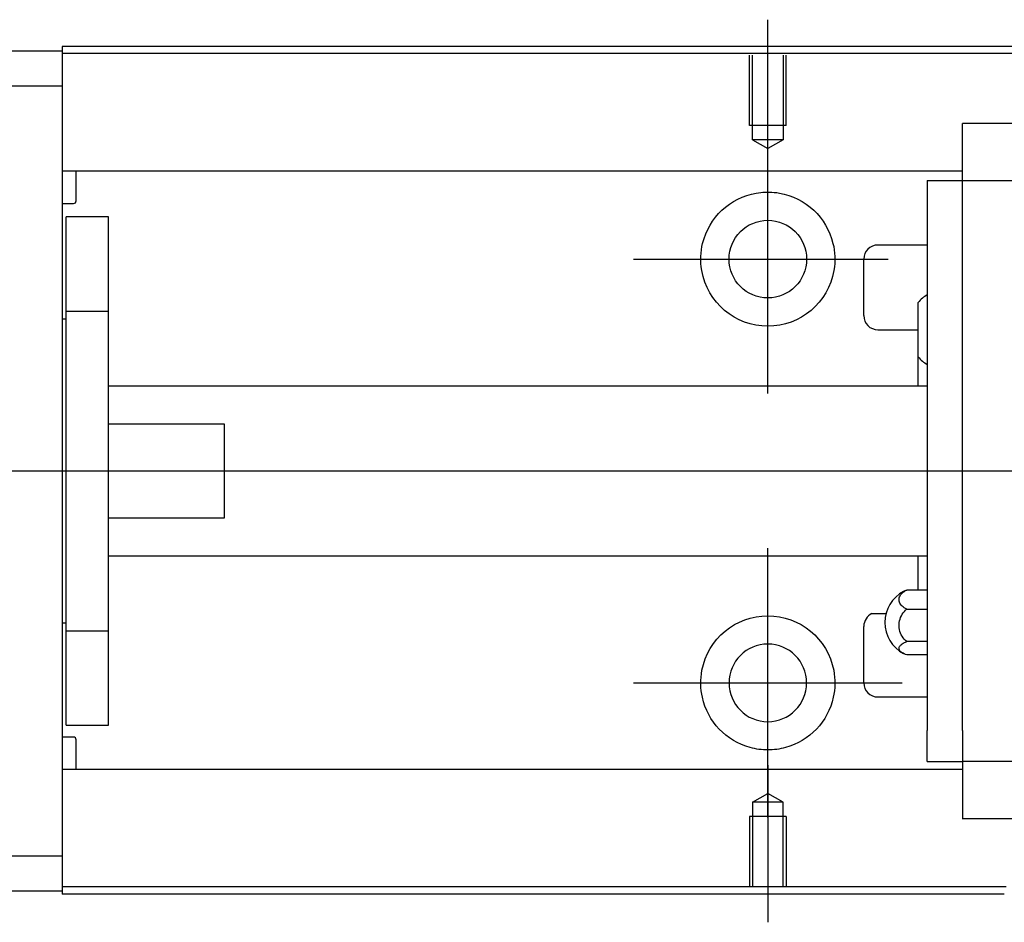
# Model space of a CAD drawing. Header units: millimetres. Extents: x -212 to 3135, y -1694 to 860.
# Tile 145 of 256: x -22 to 48, y -1035 to -971. Entities that reach past the tile are written whole.
import ezdxf
from ezdxf.lldxf.tags import DXFTag

# ---------------------------------------------------------------- set-up
doc = ezdxf.new("R2010")
doc.units = ezdxf.units.MM
doc.layers.get('0').update_dxf_attribs({"linetype": 'CONTINUOUS'})
tags = doc.linetypes.add('DASHED', pattern=[25.72, 12.86, -12.86]).pattern_tags.tags
tags[6:7] = [DXFTag(74, 4), DXFTag(75, 0), DXFTag(340, '0'), DXFTag(46, 0.0), DXFTag(50, 0.0), DXFTag(44, 0.0), DXFTag(45, 0.0)]
tags[4:5] = [DXFTag(74, 4), DXFTag(75, 0), DXFTag(340, '0'), DXFTag(46, 0.0), DXFTag(50, 0.0), DXFTag(44, 0.0), DXFTag(45, 0.0)]

msp = doc.modelspace()

# ---------------------------------------------------------------- linework, layer by layer
for p, q in [((31.129, -982.362), (31.129, -971.242)), ((31.129, -997.718), (31.129, -978.668)), ((21.604, -988.193), (39.654, -988.193)), ((-82.871, -1003.193), (55.561, -1003.193)), ((31.129, -1027.718), (31.129, -1008.668)), ((38.507, -1013.285), (39.507, -1013.285)), ((21.604, -1018.193), (40.654, -1018.193)), ((31.129, -1024.025), (31.129, -1035.145))]:
    msp.add_line(p, q)
at = {"linetype": 'Continuous'}
for p, q in [((-77.871, -973.443), (-18.871, -973.443)), ((63.265, -973.145), (-18.871, -973.145)), ((-18.871, -973.145), (-18.871, -973.443)), ((-18.871, -973.443), (-18.871, -975.943)), ((63.137, -973.645), (-18.871, -973.645)), ((-18.871, -975.943), (-77.871, -975.943)), ((-18.871, -975.943), (-18.871, -1030.443)), ((44.926, -978.585), (44.926, -978.584)), ((113.926, -978.584), (44.926, -978.584)), ((44.926, -978.715), (44.926, -978.585)), ((44.926, -982.291), (44.926, -978.715)), ((44.926, -981.972), (-18.871, -981.972)), ((-17.871, -984.057), (-17.871, -981.973)), ((42.426, -982.621), (42.426, -984.821)), ((42.426, -982.621), (44.926, -982.621)), ((44.926, -982.621), (44.926, -982.291)), ((44.926, -983.621), (44.926, -982.621)), ((44.926, -982.621), (113.926, -982.621)), ((44.926, -984.821), (44.926, -983.621)), ((-18.871, -984.257), (-18.071, -984.257)), ((42.426, -984.821), (42.426, -1021.566)), ((44.926, -985.299), (44.926, -984.821)), ((44.926, -985.299), (44.926, -984.862)), ((-15.571, -985.193), (-18.571, -985.193)), ((-15.571, -985.193), (-18.571, -985.193)), ((-18.571, -991.88), (-18.571, -985.193)), ((-18.571, -991.88), (-18.571, -985.193)), ((-15.571, -991.88), (-15.571, -985.193)), ((-15.571, -991.88), (-15.571, -985.193)), ((44.926, -1021.088), (44.926, -985.299)), ((42.426, -987.193), (38.926, -987.193)), ((37.926, -992.193), (37.926, -988.193)), ((-18.571, -1014.507), (-18.571, -991.88)), ((-18.571, -991.88), (-15.571, -991.88)), ((-18.571, -1014.507), (-18.571, -991.88)), ((-15.571, -1014.507), (-15.571, -991.88)), ((-15.571, -1014.507), (-15.571, -991.88)), ((41.776, -995.112), (41.776, -991.262)), ((-18.571, -992.443), (-18.871, -992.443)), ((-18.571, -992.443), (-18.871, -992.443)), ((38.926, -993.193), (41.776, -993.193)), ((41.776, -997.193), (41.776, -995.112)), ((42.426, -997.193), (-15.57, -997.193)), ((-7.371, -999.877), (-15.571, -999.877)), ((-7.371, -1006.51), (-7.371, -999.877)), ((-15.571, -1006.51), (-7.371, -1006.51)), ((-15.57, -1009.193), (42.426, -1009.193)), ((41.776, -1011.618), (41.776, -1009.193)), ((42.426, -1011.621), (40.969, -1011.621)), ((40.969, -1012.975), (42.426, -1012.975)), ((-18.871, -1013.943), (-18.571, -1013.943)), ((-18.871, -1013.943), (-18.571, -1013.943)), ((37.926, -1018.193), (37.926, -1014.193)), ((-18.571, -1014.507), (-15.571, -1014.507)), ((-18.571, -1021.193), (-18.571, -1014.507)), ((-18.571, -1021.193), (-18.571, -1014.507)), ((-15.571, -1021.193), (-15.571, -1014.507)), ((-15.571, -1021.193), (-15.571, -1014.507)), ((42.426, -1015.272), (40.969, -1015.272)), ((42.426, -1016.215), (40.969, -1016.215)), ((38.926, -1019.193), (42.426, -1019.193)), ((44.926, -1021.566), (44.926, -1021.087)), ((44.926, -1021.525), (44.926, -1021.088)), ((-18.571, -1021.193), (-15.571, -1021.193)), ((-18.571, -1021.193), (-15.571, -1021.193)), ((42.426, -1023.766), (42.426, -1021.566)), ((44.926, -1021.566), (44.926, -1022.766)), ((-18.071, -1022.034), (-18.871, -1022.034)), ((-17.871, -1024.318), (-17.871, -1022.234)), ((44.926, -1022.766), (44.926, -1023.766)), ((42.426, -1023.766), (44.926, -1023.766)), ((113.926, -1023.766), (44.926, -1023.766)), ((44.926, -1023.766), (44.926, -1027.672)), ((44.926, -1024.318), (-18.871, -1024.318)), ((44.926, -1027.672), (44.926, -1027.802)), ((44.926, -1027.802), (44.926, -1027.85)), ((44.926, -1027.803), (113.926, -1027.803)), ((-77.871, -1030.443), (-18.871, -1030.443)), ((-18.871, -1030.443), (-18.871, -1032.943)), ((-18.871, -1032.943), (-77.871, -1032.943)), ((48.01, -1032.645), (-18.871, -1032.645)), ((-18.871, -1032.943), (-18.871, -1033.145)), ((47.882, -1033.145), (-18.871, -1033.145))]:
    msp.add_line(p, q, dxfattribs=at)
at = {"linetype": 'DASHED'}
for p, q in [((-18.871, -973.443), (-18.871, -973.645)), ((-18.871, -973.645), (-18.871, -974.645)), ((-18.871, -974.645), (-18.871, -980.972)), ((-18.871, -980.972), (-18.871, -981.972)), ((-18.871, -981.972), (-18.871, -983.514)), ((44.926, -982.721), (44.926, -982.721)), ((-18.871, -983.514), (-18.871, -987.075)), ((-18.871, -987.075), (-18.871, -988.992)), ((-18.871, -988.992), (-18.871, -1017.299)), ((-18.871, -1017.299), (-18.871, -1019.216)), ((-18.871, -1019.216), (-18.871, -1022.777)), ((-18.871, -1022.777), (-18.871, -1024.318)), ((-18.871, -1024.318), (-18.871, -1025.318)), ((-18.871, -1025.318), (-18.871, -1031.645)), ((-18.871, -1031.645), (-18.871, -1032.645)), ((-18.871, -1032.645), (-18.871, -1032.943))]:
    msp.add_line(p, q, dxfattribs=at)
at = {"linetype": 'DASHED', "ltscale": 0.1}
for p, q in [((29.829, -978.742), (29.829, -973.742)), ((30.054, -979.742), (30.054, -973.742)), ((32.204, -973.742), (32.204, -979.742)), ((32.429, -978.742), (32.429, -973.742)), ((32.429, -978.742), (29.829, -978.742)), ((32.204, -979.742), (30.054, -979.742)), ((30.054, -979.742), (31.129, -980.362)), ((32.204, -979.742), (31.129, -980.362)), ((30.054, -1026.645), (31.129, -1026.025)), ((32.204, -1026.645), (31.129, -1026.025)), ((30.054, -1026.645), (30.054, -1032.645)), ((32.204, -1026.645), (30.054, -1026.645)), ((32.204, -1032.645), (32.204, -1026.645)), ((32.429, -1027.645), (29.829, -1027.645)), ((29.829, -1027.645), (29.829, -1032.645)), ((32.429, -1027.645), (32.429, -1032.645))]:
    msp.add_line(p, q, dxfattribs=at)
at = {"linetype": 'Continuous'}
msp.add_circle((31.129, -988.193), 2.75, dxfattribs=at)
at = {"linetype": 'Continuous', "extrusion": (0, 0, -1)}
msp.add_circle((-31.129, -1018.193), 2.75, dxfattribs=at)
for centre, start, end in [((-31.129, -988.193), 13.61914, 80.10492), ((-31.129, -988.193), 99.89508, 166.38086), ((-31.129, -988.193), 189.67646, 350.32354), ((-31.129, -1018.193), 10.85582, 169.14418), ((-31.129, -1018.193), 285.23192, 347.57198), ((-31.129, -1018.193), 192.42802, 254.76808)]:
    msp.add_arc(centre, 4.75, start, end, dxfattribs=at)
at = {"linetype": 'Continuous'}
for centre, radius, start, end in [((-18.071, -984.057), 0.2, 270, 0), ((38.926, -988.193), 1, 90, 180), ((43.916, -993.144), 2.85, 121.51323, 138.65687), ((38.926, -992.193), 1, 180, 270), ((43.916, -993.229), 2.85, 221.34313, 238.48677), ((41.926, -1013.918), 2.5, 118.27013, 180), ((38.926, -1014.193), 1, 114.74859, 180), ((41.926, -1013.918), 2.5, 180, 241.77341), ((38.926, -1018.193), 1, 180, 270), ((-18.071, -1022.234), 0.2, 0, 90)]:
    msp.add_arc(centre, radius, start, end, dxfattribs=at)
for points, knots in [([(30.313, -983.514), (30.726, -983.442), (31.156, -983.425), (31.699, -983.476), (31.822, -983.493), (31.945, -983.514)], [0, 0, 0, 0, 0.772987, 0.772987, 1, 1, 1, 1]), ([(40.969, -1012.975), (40.839, -1012.912), (40.727, -1012.836), (40.554, -1012.667), (40.491, -1012.572), (40.423, -1012.38), (40.417, -1012.278), (40.462, -1012.083), (40.513, -1011.987), (40.666, -1011.811), (40.769, -1011.73), (40.915, -1011.648), (40.942, -1011.634), (40.969, -1011.621)], [0, 0, 0, 0, 0.192078, 0.192078, 0.384156, 0.384156, 0.576234, 0.576234, 0.768312, 0.768312, 0.960389, 0.960389, 1, 1, 1, 1]), ([(40.969, -1015.272), (40.839, -1015.166), (40.727, -1015.035), (40.554, -1014.749), (40.491, -1014.589), (40.423, -1014.262), (40.417, -1014.091), (40.462, -1013.76), (40.513, -1013.596), (40.666, -1013.298), (40.769, -1013.16), (40.915, -1013.021), (40.942, -1012.997), (40.969, -1012.975)], [0, 0, 0, 0, 0.192078, 0.192078, 0.384156, 0.384156, 0.576234, 0.576234, 0.768312, 0.768312, 0.960389, 0.960389, 1, 1, 1, 1]), ([(40.969, -1016.215), (40.839, -1016.171), (40.727, -1016.118), (40.554, -1016), (40.491, -1015.935), (40.423, -1015.801), (40.417, -1015.73), (40.462, -1015.594), (40.513, -1015.527), (40.666, -1015.405), (40.769, -1015.348), (40.915, -1015.291), (40.942, -1015.281), (40.969, -1015.272)], [0, 0, 0, 0, 0.192078, 0.192078, 0.384156, 0.384156, 0.576234, 0.576234, 0.768312, 0.768312, 0.960389, 0.960389, 1, 1, 1, 1]), ([(32.377, -1022.777), (31.973, -1022.886), (31.549, -1022.943), (30.708, -1022.943), (30.284, -1022.886), (29.881, -1022.777)], [0, 0, 0, 0, 0.500461, 0.500461, 1, 1, 1, 1])]:
    msp.add_open_spline(points, degree=3, knots=knots, dxfattribs=at)
for points in [[(26.446, -988.992), (26.334, -988.335), (26.368, -987.67), (26.512, -987.075)], [(35.745, -987.075), (35.89, -987.67), (35.923, -988.339), (35.811, -988.992)], [(40.969, -1011.621), (40.882, -1011.65), (40.803, -1011.684), (40.734, -1011.721)], [(26.49, -1019.216), (26.358, -1018.617), (26.34, -1017.947), (26.464, -1017.299)], [(35.794, -1017.299), (35.919, -1017.953), (35.899, -1018.619), (35.768, -1019.216)]]:
    msp.add_open_spline(points, degree=3, dxfattribs=at)

doc.saveas('drawing.dxf')
